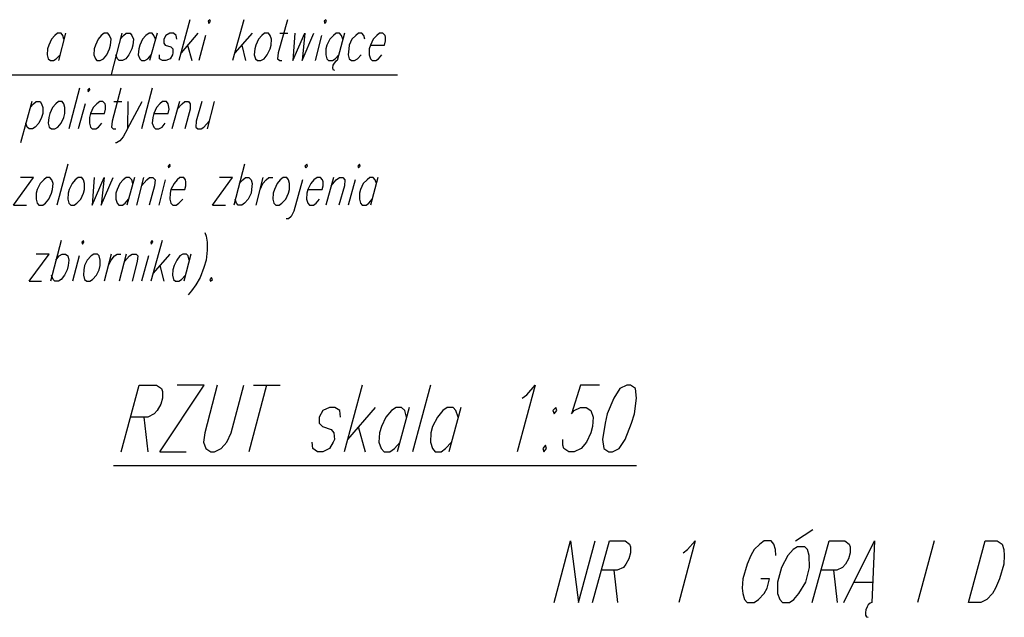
# Model space of a CAD drawing. Header units: millimetres. Extents: x -387992 to 11255, y 102926 to 380857.
# Tile 13 of 27: x -380264 to -376420, y 287356 to 289689. Entities that reach past the tile are written whole.
import ezdxf

# ---------------------------------------------------------------- set-up
doc = ezdxf.new("R2010")
doc.units = ezdxf.units.MM
doc.header["$MEASUREMENT"] = 0
doc.layers.add('Warstwa 1', color=7, linetype='Continuous')

msp = doc.modelspace()

# ---------------------------------------------------------------- linework, layer by layer
at = {"layer": 'Warstwa 1', "color": 7, "lineweight": 25}
for p, q in [((-380085.215018, 289635.570115), (-380112.750171, 289529.696369)), ((-379864.97536, 289635.570115), (-379907.329285, 289474.625521)), ((-379727.341703, 289635.570115), (-379756.978707, 289529.696369)), ((-379248.755894, 289635.570115), (-379216.974388, 289635.570115)), ((-379085.688394, 289627.099006), (-379111.100642, 289529.696369)), ((-380030.165226, 289421.699716), (-380072.519152, 289262.856973)), ((-379746.384692, 289421.699716), (-379788.738617, 289262.856973)), ((-379896.73527, 289368.752315), (-379864.97536, 289368.752315)), ((-379640.511485, 289368.752315), (-379670.148489, 289262.856973)), ((-379504.979679, 289368.752315), (-379532.514833, 289262.856973)), ((-380008.977735, 289360.281746), (-380036.512889, 289262.856973)), ((-380076.743908, 289125.223856), (-380119.097834, 288964.279802)), ((-379816.273771, 289072.275915), (-379845.932371, 288964.279802)), ((-379780.289104, 289072.275915), (-379807.803202, 288964.279802)), ((-379695.581793, 289063.805346), (-379720.99404, 288964.279802)), ((-379314.398621, 289072.275915), (-379341.912179, 288964.279802)), ((-379039.110252, 289072.275915), (-379068.747256, 288964.279802)), ((-380288.512457, 288964.279802), (-380237.687962, 288964.279802)), ((-380032.267076, 288767.329485), (-380057.679864, 288667.824998)), ((-379907.329285, 288773.698744), (-379934.864439, 288667.824998)), ((-379848.034221, 288773.698744), (-379875.569375, 288667.824998)), ((-379778.86798, 288137.262409), (-379764.049748, 288001.731142)), ((-379717.471066, 288001.731142), (-379613.69917, 288001.731142)), ((-379897.458378, 287948.804257), (-377856.052556, 287948.804257)), ((-377235.586468, 287654.451303), (-377167.820295, 287698.907079)), ((-377945.00568, 287540.085392), (-377930.165852, 287413.025234)), ((-377087.358796, 287540.085392), (-377072.540564, 287413.025234))]:
    msp.add_line(p, q, dxfattribs=at)
for points in [[(-379528.290076, 289682.169314), (-379526.16717, 289673.698744), (-379519.797911, 289682.169314), (-379521.920817, 289688.516976)], [(-379075.115975, 289682.169314), (-379072.993069, 289673.698744), (-379066.62381, 289682.169314), (-379068.747256, 289688.516976)], [(-379934.864439, 289635.570115), (-379945.457915, 289627.099006), (-379958.15324, 289612.280774), (-379968.747256, 289588.991433), (-379972.972012, 289574.173201), (-379975.094919, 289550.862804), (-379968.747256, 289536.044032), (-379962.399593, 289529.696369), (-379949.682671, 289529.696369), (-379936.987346, 289536.044032), (-379924.270424, 289550.862804), (-379913.698005, 289574.173201), (-379909.452192, 289588.991433), (-379907.329285, 289612.280774), (-379913.698005, 289627.099006), (-379920.045667, 289635.570115)], [(-379308.050418, 289635.570115), (-379318.623378, 289627.099006), (-379331.33976, 289612.280774), (-379341.912179, 289588.991433), (-379346.158531, 289574.173201), (-379348.281438, 289550.862804), (-379344.035085, 289536.044032), (-379335.564516, 289529.696369), (-379322.86919, 289529.696369), (-379310.152269, 289536.044032), (-379297.456943, 289550.862804), (-379286.863467, 289574.173201), (-379282.638711, 289588.991433), (-379280.515265, 289612.280774), (-379286.863467, 289627.099006), (-379293.21113, 289635.570115)], [(-379998.38426, 289415.330457), (-379996.28241, 289406.881484), (-379989.934747, 289415.330457), (-379992.036057, 289421.699716)], [(-380112.750171, 289368.752315), (-380123.343647, 289360.281746), (-380136.038972, 289345.462974), (-380146.632988, 289322.152577), (-380150.857744, 289307.334345), (-380152.980651, 289284.044464), (-380148.734298, 289269.226232), (-380140.285325, 289262.856973), (-380127.568403, 289262.856973), (-380114.873078, 289269.226232), (-380102.156156, 289284.044464), (-380091.56268, 289307.334345), (-380087.337924, 289322.152577), (-380087.337924, 289345.462974), (-380091.56268, 289360.281746), (-380097.931399, 289368.752315)], [(-379684.988317, 289116.753287), (-379682.864871, 289110.405624), (-379676.517208, 289116.753287), (-379678.640655, 289125.223856)], [(-379151.331121, 289116.753287), (-379147.106365, 289110.405624), (-379140.758702, 289116.753287), (-379142.860552, 289125.223856)], [(-378943.808925, 289116.753287), (-378941.685479, 289110.405624), (-378935.337816, 289116.753287), (-378937.460722, 289125.223856)], [(-380159.328314, 289072.275915), (-380169.921789, 289063.805346), (-380184.740561, 289048.987114), (-380195.334037, 289025.697773), (-380199.579849, 289010.857944), (-380199.579849, 288987.569143), (-380195.334037, 288972.750371), (-380188.986374, 288964.279802), (-380174.168142, 288964.279802), (-380163.574126, 288972.750371), (-380150.857744, 288987.569143), (-380140.285325, 289010.857944), (-380136.038972, 289025.697773), (-380133.916066, 289048.987114), (-380138.161879, 289063.805346), (-380146.632988, 289072.275915)], [(-380036.512889, 289072.275915), (-380047.085848, 289063.805346), (-380059.80277, 289048.987114), (-380070.396246, 289025.697773), (-380074.621002, 289010.857944), (-380076.743908, 288987.569143), (-380072.519152, 288972.750371), (-380064.048583, 288964.279802), (-380051.331661, 288964.279802), (-380040.737646, 288972.750371), (-380025.919414, 288987.569143), (-380015.325398, 289010.857944), (-380011.100642, 289025.697773), (-380011.100642, 289048.987114), (-380015.325398, 289063.805346), (-380021.694657, 289072.275915)], [(-379236.038972, 289072.275915), (-379246.632448, 289063.805346), (-379259.34937, 289048.987114), (-379269.921789, 289025.697773), (-379274.167602, 289010.857944), (-379276.269452, 288987.569143), (-379272.044695, 288972.750371), (-379263.574126, 288964.279802), (-379250.857204, 288964.279802), (-379240.284785, 288972.750371), (-379225.466553, 288987.569143), (-379214.872538, 289010.857944), (-379210.626725, 289025.697773), (-379210.626725, 289048.987114), (-379214.872538, 289063.805346), (-379221.220741, 289072.275915)], [(-380021.694657, 288820.276887), (-380019.571211, 288811.806317), (-380013.223548, 288820.276887), (-380015.325398, 288826.624549)], [(-379752.753951, 288820.276887), (-379750.631044, 288811.806317), (-379744.283381, 288820.276887), (-379746.384692, 288826.624549)], [(-379975.094919, 288773.698744), (-379985.688394, 288767.329485), (-380000.507166, 288750.409403), (-380011.100642, 288729.221912), (-380013.223548, 288712.280774), (-380015.325398, 288691.114339), (-380011.100642, 288674.173201), (-380002.630072, 288667.824998), (-379989.934747, 288667.824998), (-379979.340731, 288674.173201), (-379964.522499, 288691.114339), (-379953.928484, 288712.280774), (-379949.682671, 288729.221912), (-379949.682671, 288750.409403), (-379953.928484, 288767.329485), (-379960.276687, 288773.698744)], [(-379515.573154, 288682.64377), (-379521.920817, 288674.173201), (-379519.797911, 288667.824998), (-379511.348398, 288674.173201)], [(-377894.181185, 288262.200739), (-377921.695283, 288249.505414), (-377945.00568, 288211.376245), (-377970.417927, 288149.97933), (-377978.888767, 288113.974147), (-377989.461186, 288050.454327), (-377983.113523, 288014.448064), (-377964.048938, 288001.731142), (-377949.230436, 288001.731142), (-377923.818189, 288014.448064), (-377900.529118, 288050.454327), (-377875.11687, 288113.974147), (-377864.523125, 288149.97933), (-377856.052556, 288211.376245), (-377860.298368, 288249.505414), (-377879.362953, 288262.200739)], [(-378171.592461, 288175.391578), (-378182.186476, 288162.675736), (-378177.940663, 288149.97933), (-378167.346648, 288162.675736)], [(-378211.82348, 288027.14339), (-378222.395899, 288014.448064), (-378218.171143, 288001.731142), (-378207.577397, 288014.448064)], [(-376560.071398, 287413.025234), (-376494.407075, 287654.451303), (-376447.828933, 287654.451303), (-376428.764348, 287641.735461), (-376422.416686, 287620.569027), (-376420.293779, 287597.280765), (-376422.416686, 287563.375813), (-376439.357824, 287506.203115), (-376454.176596, 287470.218448), (-376466.871922, 287449.031497), (-376488.059413, 287425.742156), (-376511.348754, 287413.025234)], [(-377227.115899, 287631.141446), (-377244.057037, 287620.569027), (-377265.244528, 287597.280765), (-377290.635719, 287550.680487), (-377305.475547, 287493.507789), (-377305.475547, 287449.031497), (-377297.004438, 287425.742156), (-377286.410963, 287413.025234), (-377258.875809, 287413.025234), (-377241.934131, 287425.742156), (-377222.891142, 287449.031497), (-377195.355988, 287493.507789), (-377180.537756, 287550.680487), (-377182.639067, 287597.280765), (-377189.008326, 287620.569027), (-377199.580745, 287631.141446)]]:
    msp.add_lwpolyline(points, close=True, dxfattribs=at)
for points in [[(-379219.097294, 289688.516976), (-379255.103557, 289559.333373), (-379257.226464, 289536.044032), (-379248.755894, 289529.696369), (-379240.284785, 289529.696369)], [(-380091.56268, 289612.280774), (-380095.808493, 289627.099006), (-380102.156156, 289635.570115), (-380116.974388, 289635.570115), (-380127.568403, 289627.099006), (-380140.285325, 289612.280774), (-380150.857744, 289588.991433), (-380155.103557, 289574.173201), (-380157.226464, 289550.862804), (-380152.980651, 289536.044032), (-380144.509542, 289529.696369), (-380131.814216, 289529.696369), (-380121.220741, 289536.044032), (-380106.380912, 289550.862804)], [(-379871.344619, 289612.280774), (-379858.627697, 289627.099006), (-379848.034221, 289635.570115), (-379833.21491, 289635.570115), (-379826.867247, 289627.099006), (-379820.498528, 289612.280774), (-379822.621434, 289588.991433), (-379826.867247, 289574.173201), (-379837.440206, 289550.862804), (-379850.157128, 289536.044032), (-379862.87351, 289529.696369), (-379875.569375, 289529.696369), (-379881.917038, 289536.044032), (-379888.285757, 289550.862804)], [(-379733.689366, 289612.280774), (-379740.037029, 289627.099006), (-379746.384692, 289635.570115), (-379759.101613, 289635.570115), (-379771.796939, 289627.099006), (-379784.513861, 289612.280774), (-379795.107336, 289588.991433), (-379799.332093, 289574.173201), (-379801.454999, 289550.862804), (-379795.107336, 289536.044032), (-379788.738617, 289529.696369), (-379776.043292, 289529.696369), (-379763.32637, 289536.044032), (-379750.631044, 289550.862804)], [(-379651.105501, 289612.280774), (-379653.206811, 289627.099006), (-379663.800826, 289635.570115), (-379678.640655, 289635.570115), (-379693.458887, 289627.099006), (-379701.929456, 289612.280774), (-379701.929456, 289597.462542), (-379695.581793, 289588.991433), (-379674.394302, 289582.64377), (-379665.923733, 289574.173201), (-379665.923733, 289559.333373), (-379668.046639, 289550.862804), (-379676.517208, 289536.044032), (-379693.458887, 289529.696369), (-379706.154212, 289529.696369), (-379718.871134, 289536.044032), (-379718.871134, 289550.862804)], [(-379189.46029, 289635.570115), (-379197.93086, 289529.696369), (-379151.331121, 289635.570115), (-379161.925137, 289529.696369), (-379115.325398, 289635.570115)], [(-379003.103989, 289612.280774), (-379007.328745, 289627.099006), (-379015.820911, 289635.570115), (-379028.516237, 289635.570115), (-379039.110252, 289627.099006), (-379053.928484, 289612.280774), (-379064.522499, 289588.991433), (-379068.747256, 289574.173201), (-379068.747256, 289550.862804), (-379064.522499, 289536.044032), (-379058.15324, 289529.696369), (-379043.335008, 289529.696369), (-379032.762589, 289536.044032), (-379017.922761, 289550.862804)], [(-378996.755786, 289635.570115), (-379024.270424, 289529.696369), (-379030.639143, 289525.450556), (-379036.987346, 289519.102893), (-379041.212102, 289510.632324), (-379043.335008, 289500.037769), (-379041.212102, 289493.690106), (-379034.863899, 289491.5672)], [(-378916.273771, 289612.280774), (-378920.519584, 289627.099006), (-378928.990153, 289635.570115), (-378941.685479, 289635.570115), (-378952.279494, 289627.099006), (-378967.097726, 289612.280774), (-378977.691742, 289588.991433), (-378979.814648, 289574.173201), (-378981.916498, 289550.862804), (-378977.691742, 289536.044032), (-378969.220633, 289529.696369), (-378956.525307, 289529.696369), (-378945.931831, 289536.044032), (-378931.113059, 289550.862804)], [(-378895.107336, 289588.991433), (-378840.037029, 289588.991433), (-378835.811732, 289605.933111), (-378835.811732, 289620.751343), (-378837.934639, 289627.099006), (-378846.384152, 289635.570115), (-378859.101613, 289635.570115), (-378869.694549, 289627.099006), (-378884.513861, 289612.280774), (-378895.107336, 289588.991433), (-378899.332093, 289574.173201), (-378899.332093, 289550.862804), (-378895.107336, 289536.044032), (-378888.738617, 289529.696369), (-378873.919845, 289529.696369), (-378863.347426, 289536.044032), (-378850.629964, 289550.862804)], [(-379024.270424, 289529.696369), (-379030.639143, 289525.450556), (-379036.987346, 289519.102893), (-379041.212102, 289510.632324), (-379043.335008, 289500.037769), (-379041.212102, 289493.690106), (-379034.863899, 289491.5672)], [(-378789.212534, 289472.524211), (-382452.733434, 289472.524211), (-383225.673007, 288989.69205)], [(-379869.221712, 289421.699716), (-379903.104529, 289292.515573), (-379905.227435, 289269.226232), (-379898.858176, 289262.856973), (-379888.285757, 289262.856973)], [(-380222.86919, 289345.462974), (-380210.152808, 289360.281746), (-380199.579849, 289368.752315), (-380184.740561, 289368.752315), (-380178.392898, 289360.281746), (-380174.168142, 289345.462974), (-380174.168142, 289322.152577), (-380178.392898, 289307.334345), (-380188.986374, 289284.044464), (-380203.804606, 289269.226232), (-380214.398621, 289262.856973), (-380227.093947, 289262.856973), (-380235.564516, 289269.226232), (-380239.810869, 289284.044464)], [(-379987.81184, 289322.152577), (-379932.741533, 289322.152577), (-379928.516776, 289339.094255), (-379928.516776, 289353.934083), (-379930.639683, 289360.281746), (-379939.089196, 289368.752315), (-379951.805578, 289368.752315), (-379962.399593, 289360.281746), (-379977.217825, 289345.462974), (-379987.81184, 289322.152577), (-379992.036057, 289307.334345), (-379992.036057, 289284.044464), (-379987.81184, 289269.226232), (-379981.442581, 289262.856973), (-379966.624349, 289262.856973), (-379956.030334, 289269.226232), (-379943.335008, 289284.044464)], [(-379841.686559, 289368.752315), (-379843.809465, 289262.856973), (-379786.636767, 289368.752315)], [(-379740.037029, 289322.152577), (-379684.988317, 289322.152577), (-379680.741965, 289339.094255), (-379682.864871, 289353.934083), (-379684.988317, 289360.281746), (-379691.33598, 289368.752315), (-379706.154212, 289368.752315), (-379716.748228, 289360.281746), (-379729.443553, 289345.462974), (-379740.037029, 289322.152577), (-379744.283381, 289307.334345), (-379746.384692, 289284.044464), (-379740.037029, 289269.226232), (-379733.689366, 289262.856973), (-379720.99404, 289262.856973), (-379708.277119, 289269.226232), (-379695.581793, 289284.044464)], [(-379648.982055, 289339.094255), (-379629.91801, 289360.281746), (-379619.345051, 289368.752315), (-379604.505222, 289368.752315), (-379598.15756, 289360.281746), (-379598.15756, 289339.094255), (-379619.345051, 289262.856973)], [(-379553.680728, 289368.752315), (-379574.868219, 289292.515573), (-379576.991125, 289269.226232), (-379568.520556, 289262.856973), (-379555.803634, 289262.856973), (-379545.210158, 289269.226232), (-379524.043724, 289292.515573)], [(-379843.809465, 289262.856973), (-379860.750603, 289231.097062), (-379873.446469, 289216.27883), (-379886.162851, 289207.808261), (-379890.387607, 289207.808261)], [(-380288.512457, 288964.279802), (-380210.152808, 289072.275915), (-380260.977303, 289072.275915)], [(-379972.972012, 289072.275915), (-379981.442581, 288964.279802), (-379934.864439, 289072.275915), (-379945.457915, 288964.279802), (-379898.858176, 289072.275915)], [(-379822.621434, 289048.987114), (-379826.867247, 289063.805346), (-379835.338356, 289072.275915), (-379848.034221, 289072.275915), (-379860.750603, 289063.805346), (-379873.446469, 289048.987114), (-379884.039944, 289025.697773), (-379888.285757, 289010.857944), (-379888.285757, 288987.569143), (-379884.039944, 288972.750371), (-379877.692282, 288964.279802), (-379862.87351, 288964.279802), (-379852.280034, 288972.750371), (-379839.563112, 288987.569143)], [(-379788.738617, 289040.516005), (-379767.572183, 289063.805346), (-379756.978707, 289072.275915), (-379744.283381, 289072.275915), (-379735.812272, 289063.805346), (-379737.935179, 289040.516005), (-379759.101613, 288964.279802)], [(-379674.394302, 289025.697773), (-379619.345051, 289025.697773), (-379615.098698, 289040.516005), (-379615.098698, 289055.334776), (-379617.221604, 289063.805346), (-379623.569807, 289072.275915), (-379638.388579, 289072.275915), (-379648.982055, 289063.805346), (-379661.698976, 289048.987114), (-379674.394302, 289025.697773), (-379676.517208, 289010.857944), (-379678.640655, 288987.569143), (-379674.394302, 288972.750371), (-379665.923733, 288964.279802), (-379653.206811, 288964.279802), (-379642.634392, 288972.750371), (-379627.794564, 288987.569143)], [(-379511.348398, 288964.279802), (-379432.988749, 289072.275915), (-379483.813244, 289072.275915)], [(-379407.576502, 289048.987114), (-379392.75773, 289063.805346), (-379382.164254, 289072.275915), (-379369.447333, 289072.275915), (-379360.99782, 289063.805346), (-379356.752007, 289048.987114), (-379358.874913, 289025.697773), (-379360.99782, 289010.857944), (-379371.570239, 288987.569143), (-379386.389011, 288972.750371), (-379396.982486, 288964.279802), (-379411.801258, 288964.279802), (-379418.149461, 288972.750371), (-379422.395274, 288987.569143)], [(-379324.97104, 289025.697773), (-379314.398621, 289048.987114), (-379301.702756, 289063.805346), (-379291.10928, 289072.275915), (-379276.269452, 289072.275915)], [(-379159.80169, 289063.805346), (-379193.685047, 288940.990461), (-379204.278522, 288919.80297), (-379214.872538, 288911.353457), (-379223.343647, 288911.353457)], [(-379138.635795, 289025.697773), (-379083.565488, 289025.697773), (-379079.340731, 289040.516005), (-379079.340731, 289055.334776), (-379081.463638, 289063.805346), (-379089.934207, 289072.275915), (-379102.630072, 289072.275915), (-379115.325398, 289063.805346), (-379128.04178, 289048.987114), (-379138.635795, 289025.697773), (-379142.860552, 289010.857944), (-379144.983458, 288987.569143), (-379138.635795, 288972.750371), (-379132.266536, 288964.279802), (-379117.448304, 288964.279802), (-379106.875885, 288972.750371), (-379094.158963, 288987.569143)], [(-379047.580821, 289040.516005), (-379028.516237, 289063.805346), (-379015.820911, 289072.275915), (-379003.103989, 289072.275915), (-378994.63288, 289063.805346), (-378996.755786, 289040.516005), (-379017.922761, 288964.279802)], [(-378871.817455, 289048.987114), (-378876.042752, 289063.805346), (-378884.513861, 289072.275915), (-378897.230243, 289072.275915), (-378907.802662, 289063.805346), (-378922.621434, 289048.987114), (-378933.21491, 289025.697773), (-378937.460722, 289010.857944), (-378937.460722, 288987.569143), (-378933.21491, 288972.750371), (-378926.867247, 288964.279802), (-378912.049015, 288964.279802), (-378901.454999, 288972.750371), (-378888.738617, 288987.569143)], [(-379540.985402, 288858.406056), (-379536.739589, 288843.566228), (-379532.514833, 288820.276887), (-379532.514833, 288788.516976), (-379536.739589, 288750.409403), (-379545.210158, 288720.751343), (-379560.049987, 288682.64377), (-379576.991125, 288652.98517), (-379593.932803, 288629.695829), (-379606.628129, 288614.877597)], [(-380227.093947, 288667.824998), (-380148.734298, 288773.698744), (-380199.579849, 288773.698744)], [(-380123.343647, 288750.409403), (-380110.626725, 288767.329485), (-380097.931399, 288773.698744), (-380085.215018, 288773.698744), (-380076.743908, 288767.329485), (-380072.519152, 288750.409403), (-380074.621002, 288729.221912), (-380078.866815, 288712.280774), (-380089.46083, 288691.114339), (-380102.156156, 288674.173201), (-380112.750171, 288667.824998), (-380127.568403, 288667.824998), (-380133.916066, 288674.173201), (-380140.285325, 288691.114339)], [(-379917.922761, 288729.221912), (-379907.329285, 288750.409403), (-379894.63342, 288767.329485), (-379884.039944, 288773.698744), (-379869.221712, 288773.698744)], [(-379854.40294, 288744.061741), (-379835.338356, 288767.329485), (-379824.74434, 288773.698744), (-379809.926108, 288773.698744), (-379803.578446, 288767.329485), (-379805.679756, 288744.061741), (-379824.74434, 288667.824998)], [(-379602.403372, 288750.409403), (-379606.628129, 288767.329485), (-379612.975792, 288773.698744), (-379627.794564, 288773.698744), (-379638.388579, 288767.329485), (-379651.105501, 288750.409403), (-379661.698976, 288729.221912), (-379665.923733, 288712.280774), (-379668.046639, 288691.114339), (-379663.800826, 288674.173201), (-379655.329717, 288667.824998), (-379642.634392, 288667.824998), (-379632.040916, 288674.173201), (-379617.221604, 288691.114339)], [(-379867.821644, 288001.731142), (-379797.932565, 288262.200739), (-379730.166392, 288262.200739), (-379711.123403, 288249.505414), (-379706.877321, 288236.789572), (-379706.877321, 288211.376245), (-379713.224983, 288188.087983), (-379728.043485, 288162.675736), (-379738.637231, 288149.97933), (-379764.049748, 288137.262409), (-379829.692475, 288137.262409)], [(-379717.471066, 288001.731142), (-379543.81036, 288262.200739), (-379649.705163, 288262.200739)], [(-379492.985865, 288262.200739), (-379541.687454, 288075.865494), (-379545.933267, 288039.860311), (-379537.462698, 288014.448064), (-379518.397843, 288001.731142), (-379503.579611, 288001.731142), (-379478.167364, 288014.448064), (-379454.878292, 288039.860311), (-379437.936614, 288075.865494), (-379389.235026, 288262.200739)], [(-378302.878724, 288211.376245), (-378283.81414, 288224.094246), (-378252.05396, 288262.200739), (-378321.943039, 288001.731142)], [(-378000.054931, 288262.200739), (-378074.168767, 288262.200739), (-378110.17449, 288149.97933), (-378099.580745, 288162.675736), (-378074.168767, 288175.391578), (-378053.002333, 288175.391578), (-378033.937748, 288162.675736), (-378025.467179, 288137.262409), (-378027.590085, 288101.257225), (-378033.937748, 288075.865494), (-378050.879156, 288039.860311), (-378072.045591, 288014.448064), (-378099.580745, 288001.731142), (-378120.768236, 288001.731142), (-378139.811494, 288014.448064), (-378144.057307, 288027.14339), (-378144.057307, 288050.454327)], [(-379012.297667, 288137.262409), (-379014.399787, 288162.675736), (-379033.464101, 288175.391578), (-379054.651592, 288175.391578), (-379080.06384, 288162.675736), (-379094.882072, 288137.262409), (-379094.882072, 288113.974147), (-379082.16542, 288101.257225), (-379048.282603, 288088.56082), (-379037.710184, 288075.865494), (-379035.587008, 288050.454327), (-379039.811764, 288039.860311), (-379054.651592, 288014.448064), (-379080.06384, 288001.731142), (-379101.230005, 288001.731142), (-379120.294589, 288014.448064), (-379122.396439, 288039.860311)], [(-378753.929649, 288137.262409), (-378760.277312, 288162.675736), (-378772.993964, 288175.391578), (-378794.181455, 288175.391578), (-378813.224983, 288162.675736), (-378834.412204, 288137.262409), (-378851.353883, 288101.257225), (-378859.824452, 288075.865494), (-378861.926302, 288039.860311), (-378853.455463, 288014.448064), (-378840.760137, 288001.731142), (-378819.572646, 288001.731142), (-378800.529118, 288014.448064), (-378779.341627, 288039.860311)], [(-378552.754846, 288137.262409), (-378561.225415, 288162.675736), (-378571.819161, 288175.391578), (-378595.108502, 288175.391578), (-378612.05018, 288162.675736), (-378633.237401, 288137.262409), (-378652.28066, 288101.257225), (-378658.649649, 288075.865494), (-378660.772555, 288039.860311), (-378652.28066, 288014.448064), (-378641.686914, 288001.731142), (-378618.419169, 288001.731142), (-378601.477491, 288014.448064), (-378578.166824, 288039.860311)], [(-378177.940663, 287413.025234), (-378114.399247, 287654.451303), (-378082.639336, 287413.025234), (-378016.99634, 287654.451303)], [(-378027.590085, 287413.025234), (-377961.947088, 287654.451303), (-377900.529118, 287654.451303), (-377883.58771, 287641.735461), (-377879.362953, 287631.141446), (-377879.362953, 287607.853185), (-377885.710616, 287584.562764), (-377898.405942, 287563.375813), (-377906.876781, 287550.680487), (-377932.289028, 287540.085392), (-377993.707269, 287540.085392)], [(-377673.942067, 287607.853185), (-377657.000659, 287620.569027), (-377627.363655, 287654.451303), (-377690.883476, 287413.025234)], [(-377311.82321, 287597.280765), (-377313.946116, 287620.569027), (-377320.293779, 287641.735461), (-377330.887255, 287654.451303), (-377358.422409, 287654.451303), (-377375.343031, 287641.735461), (-377396.530522, 287620.569027), (-377409.226387, 287597.280765), (-377424.065675, 287563.375813), (-377440.986297, 287506.203115), (-377443.109204, 287470.218448), (-377440.986297, 287449.031497), (-377434.638635, 287425.742156), (-377424.065675, 287413.025234), (-377396.530522, 287413.025234), (-377379.588843, 287425.742156), (-377358.422409, 287449.031497), (-377345.706027, 287470.218448), (-377337.235458, 287506.203115), (-377371.118274, 287506.203115)], [(-377169.943201, 287413.025234), (-377104.300474, 287654.451303), (-377042.882504, 287654.451303), (-377025.940825, 287641.735461), (-377021.695013, 287631.141446), (-377021.695013, 287607.853185), (-377028.064272, 287584.562764), (-377040.759597, 287563.375813), (-377051.353073, 287550.680487), (-377074.642414, 287540.085392), (-377136.060384, 287540.085392)], [(-377047.10726, 287413.025234), (-376926.414742, 287654.451303), (-376937.008757, 287413.025234), (-376943.35642, 287410.923924), (-376951.826989, 287404.575721), (-376956.051746, 287396.084096), (-376960.297559, 287385.511677), (-376962.399949, 287374.917661), (-376962.399949, 287364.324726), (-376958.174652, 287357.976523), (-376951.826989, 287355.853617)], [(-376937.008757, 287413.025234), (-376943.35642, 287410.923924), (-376951.826989, 287404.575721), (-376956.051746, 287396.084096), (-376960.297559, 287385.511677), (-376962.399949, 287374.917661), (-376962.399949, 287364.324726), (-376958.174652, 287357.976523), (-376951.826989, 287355.853617)]]:
    msp.add_lwpolyline(points, dxfattribs=at)
for points in [[(-379600.280466, 289688.516976), (-379600.280466, 289688.516976), (-379642.634392, 289529.696369), (-379642.634392, 289529.696369)], [(-379388.511917, 289688.516976), (-379388.511917, 289688.516976), (-379432.988749, 289529.696369), (-379432.988749, 289529.696369)], [(-379568.520556, 289635.570115), (-379568.520556, 289635.570115), (-379634.163823, 289559.333373), (-379634.163823, 289559.333373)], [(-379356.752007, 289635.570115), (-379356.752007, 289635.570115), (-379424.51818, 289559.333373), (-379424.51818, 289559.333373)], [(-379538.862496, 289627.099006), (-379538.862496, 289627.099006), (-379564.274743, 289529.696369), (-379564.274743, 289529.696369)], [(-379608.751035, 289588.991433), (-379608.751035, 289588.991433), (-379591.809897, 289529.696369), (-379591.809897, 289529.696369)], [(-379396.982486, 289588.991433), (-379396.982486, 289588.991433), (-379382.164254, 289529.696369), (-379382.164254, 289529.696369)], [(-380216.521528, 289368.752315), (-380216.521528, 289368.752315), (-380260.977303, 289207.808261), (-380260.977303, 289207.808261)], [(-379386.389011, 289125.223856), (-379386.389011, 289125.223856), (-379428.742937, 288964.279802), (-379428.742937, 288964.279802)], [(-378954.402401, 289063.805346), (-378954.402401, 289063.805346), (-378981.916498, 288964.279802), (-378981.916498, 288964.279802)], [(-378865.470333, 289072.275915), (-378865.470333, 289072.275915), (-378895.107336, 288964.279802), (-378895.107336, 288964.279802)], [(-379511.348398, 288964.279802), (-379511.348398, 288964.279802), (-379460.502847, 288964.279802), (-379460.502847, 288964.279802)], [(-380102.156156, 288826.624549), (-380102.156156, 288826.624549), (-380144.509542, 288667.824998), (-380144.509542, 288667.824998)], [(-379708.277119, 288826.624549), (-379708.277119, 288826.624549), (-379752.753951, 288667.824998), (-379752.753951, 288667.824998)], [(-379761.22452, 288767.329485), (-379761.22452, 288767.329485), (-379788.738617, 288667.824998), (-379788.738617, 288667.824998)], [(-379678.640655, 288773.698744), (-379678.640655, 288773.698744), (-379744.283381, 288697.462002), (-379744.283381, 288697.462002)], [(-379596.034653, 288773.698744), (-379596.034653, 288773.698744), (-379623.569807, 288667.824998), (-379623.569807, 288667.824998)], [(-379716.748228, 288729.221912), (-379716.748228, 288729.221912), (-379701.929456, 288667.824998), (-379701.929456, 288667.824998)], [(-380227.093947, 288667.824998), (-380227.093947, 288667.824998), (-380178.392898, 288667.824998), (-380178.392898, 288667.824998)], [(-379300.281631, 288262.200739), (-379300.281631, 288262.200739), (-379370.170711, 288001.731142), (-379370.170711, 288001.731142)], [(-379351.106396, 288262.200739), (-379351.106396, 288262.200739), (-379247.355556, 288262.200739), (-379247.355556, 288262.200739)], [(-378927.590625, 288262.200739), (-378927.590625, 288262.200739), (-378997.458108, 288001.731142), (-378997.458108, 288001.731142)], [(-378660.772555, 288262.200739), (-378660.772555, 288262.200739), (-378730.640308, 288001.731142), (-378730.640308, 288001.731142)], [(-378876.76586, 288175.391578), (-378876.76586, 288175.391578), (-378984.762513, 288050.454327), (-378984.762513, 288050.454327)], [(-378743.35723, 288175.391578), (-378743.35723, 288175.391578), (-378789.935372, 288001.731142), (-378789.935372, 288001.731142)], [(-378542.182427, 288175.391578), (-378542.182427, 288175.391578), (-378588.760569, 288001.731142), (-378588.760569, 288001.731142)], [(-378942.408857, 288101.257225), (-378942.408857, 288101.257225), (-378914.873703, 288001.731142), (-378914.873703, 288001.731142)], [(-376693.480298, 287654.451303), (-376693.480298, 287654.451303), (-376759.123565, 287413.025234), (-376759.123565, 287413.025234)], [(-377004.753334, 287493.507789), (-377004.753334, 287493.507789), (-376934.885311, 287493.507789), (-376934.885311, 287493.507789)]]:
    msp.add_open_spline(points, degree=3, dxfattribs=at)

doc.saveas('drawing.dxf')
